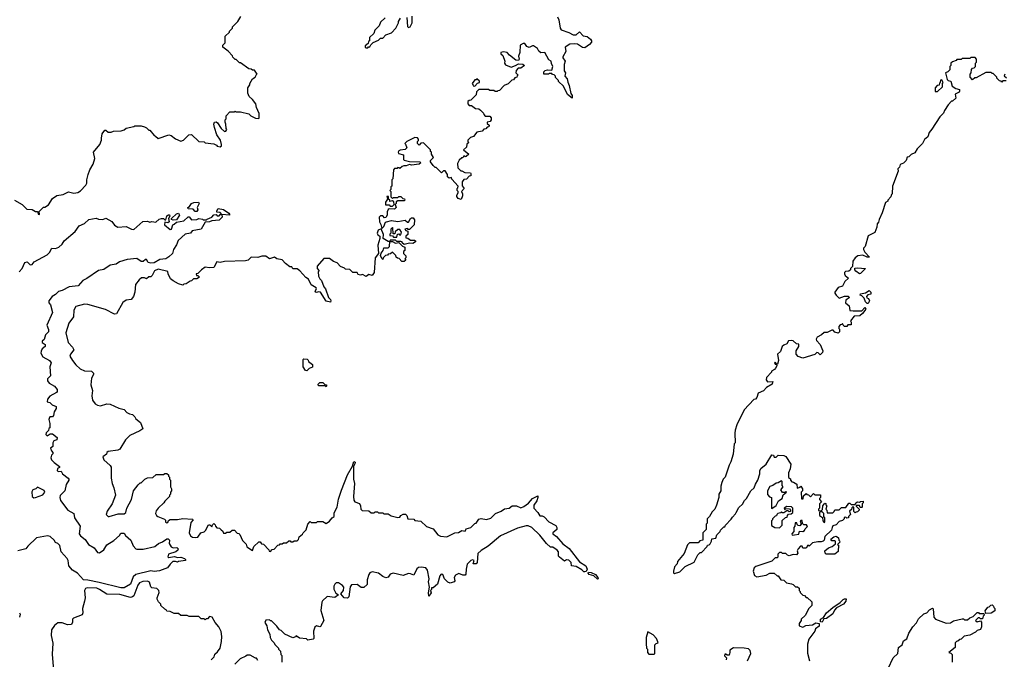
# Model space of a CAD drawing. Extents: x 2673034 to 2765626, y 830478 to 954748.
# Tile 89 of 126: x 2687488 to 2696699, y 900471 to 906453. Entities that reach past the tile are written whole.
import ezdxf

# ---------------------------------------------------------------- set-up
doc = ezdxf.new("R2010")
doc.units = 0

msp = doc.modelspace()

# ---------------------------------------------------------------- linework, layer by layer
at = {"layer": '0CON05XD'}
for points in [[(2687440, 904765), (2687512.5, 904725), (2687555, 904680), (2687605, 904677.5), (2687635, 904660), (2687655, 904660), (2687660, 904635), (2687675, 904630), (2687671.7, 904658.3), (2687711.7, 904698.3), (2687725, 904700), (2687758.3, 904721.7), (2687795, 904780), (2687835, 904810), (2687895, 904817.5), (2687945, 904842.5), (2687995, 904830), (2688033.9, 904836.1), (2688057.7, 904852.3), (2688107.5, 904905), (2688116.1, 904923.9), (2688116.7, 904955), (2688130, 905005), (2688145, 905050), (2688177, 905103), (2688190, 905155), (2688180, 905215), (2688237.5, 905285), (2688253.3, 905325), (2688253.9, 905343.9), (2688261.2, 905385), (2688285, 905420), (2688295, 905420), (2688315, 905400), (2688345, 905400), (2688365, 905410), (2688437, 905413), (2688467, 905423), (2688485, 905437.5), (2688557, 905453), (2688565, 905460), (2688625, 905460), (2688655, 905450), (2688675, 905440), (2688695, 905420), (2688705, 905420), (2688745, 905370), (2688760, 905365), (2688785, 905342.5), (2688885, 905377.5), (2688905, 905370), (2688945, 905340), (2688995, 905317.5), (2689020, 905325), (2689070, 905375), (2689095, 905380), (2689165, 905312.5), (2689215, 905310), (2689225, 905300), (2689305, 905292.5), (2689329.3, 905279.3), (2689335, 905270), (2689365, 905262.5), (2689376.7, 905273.3), (2689376, 905285), (2689365.6, 905325), (2689333.3, 905375), (2689310, 905445), (2689303.3, 905475), (2689310, 905495), (2689326.1, 905496.1), (2689339.3, 905489.3), (2689373.3, 905435), (2689405, 905407.5), (2689418.3, 905411.7), (2689427.5, 905425), (2689420, 905435), (2689417.5, 905475), (2689410, 905495), (2689410, 905515), (2689420, 905525), (2689420, 905555), (2689455, 905590), (2689495, 905590), (2689505, 905597.5), (2689515, 905590), (2689555, 905590), (2689631.7, 905571.7), (2689650, 905555), (2689693, 905533), (2689725, 905530), (2689730, 905535), (2689727.5, 905575), (2689703, 905633), (2689697, 905667), (2689667.5, 905705), (2689633.6, 905733.6), (2689622.5, 905765), (2689622.5, 905815), (2689640, 905845), (2689640, 905855), (2689665, 905900), (2689690, 905915), (2689705, 905940), (2689710, 905945), (2689685, 905980), (2689665, 905980), (2689655, 905990), (2689633, 905993), (2689555, 906050), (2689545, 906050), (2689515, 906080), (2689505, 906080), (2689481.7, 906101.7), (2689480, 906115), (2689438.3, 906158.3), (2689390, 906195), (2689390, 906215), (2689410, 906235), (2689411.7, 906298.3), (2689450, 906335), (2689450, 906345), (2689480, 906375), (2689480, 906385), (2689530, 906435), (2689557, 906483)], [(2690908.3, 906471.7), (2690865, 906430), (2690850, 906395), (2690810, 906355), (2690800, 906325), (2690760, 906285), (2690760, 906255), (2690751.7, 906248.3), (2690748.3, 906231.7), (2690721.7, 906208.3), (2690720, 906195), (2690725, 906190), (2690745, 906190), (2690751.7, 906198.3), (2690765, 906200), (2690771.7, 906218.3), (2690795, 906240), (2690845, 906260), (2690865, 906280), (2690885, 906280), (2690915, 906310), (2690965, 906330), (2691006.1, 906373.9), (2691032.5, 906425), (2691032.5, 906435), (2691051.7, 906468.3)], [(2691111.2, 906475), (2691115, 906390), (2691125, 906380), (2691140, 906385), (2691160, 906425), (2691160, 906485)], [(2692518.3, 906478.3), (2692531.7, 906451.7), (2692543.3, 906375), (2692555, 906357.5), (2692625, 906333.3), (2692665, 906310), (2692695, 906312.5), (2692725, 906340), (2692760.7, 906300.7), (2692796.1, 906296.1), (2692829.3, 906269.3), (2692836.7, 906255), (2692836.1, 906243.9), (2692819.3, 906220.7), (2692775, 906190), (2692752.3, 906192.3), (2692705, 906222.5), (2692675, 906227.5), (2692635, 906222.5), (2692590, 906195), (2692596.7, 906155), (2692570, 906105), (2692570, 906095), (2692592.5, 906065), (2692582.5, 906035), (2692582.5, 905975), (2692593.3, 905955), (2692586.7, 905925), (2692611.2, 905901.2), (2692615, 905870), (2692628.3, 905838.3)], [(2692628.3, 905838.3), (2692643.8, 905763.8), (2692656.7, 905745), (2692655, 905720), (2692612, 905752), (2692575, 905830), (2692530, 905875), (2692530, 905885), (2692501.7, 905911.7), (2692500, 905925), (2692488.3, 905938.3), (2692471.7, 905941.7), (2692465, 905950), (2692445, 905950), (2692435, 905942.5), (2692390, 905945), (2692392.5, 905965), (2692405, 905976.7), (2692425, 905982.5), (2692465, 905980), (2692476.7, 906015), (2692463, 906043), (2692460, 906065), (2692437, 906077), (2692400, 906145), (2692363, 906143), (2692345, 906160), (2692332.5, 906185), (2692295, 906210), (2692285, 906210), (2692255, 906192.5), (2692233.6, 906203.6), (2692215, 906230), (2692198.3, 906231.7), (2692170, 906215), (2692167.5, 906145), (2692153, 906113), (2692160, 906085), (2692155, 906070), (2692130, 906075), (2692070.7, 906120.7), (2692047, 906147), (2692015, 906152.5), (2691990, 906145), (2691990, 906135), (2692007, 906117), (2692026.4, 906066.4), (2692023.3, 906045), (2692031.7, 906031.7), (2692085, 906010), (2692127, 906023), (2692155, 906040), (2692195, 906037.5), (2692210, 906025), (2692175, 906000), (2692151.7, 905998.3), (2692131.7, 905978.3), (2692130, 905955), (2692150, 905935), (2692141.7, 905928.3), (2692140, 905915), (2692121.7, 905908.3), (2692108.3, 905891.7), (2692091.7, 905888.3), (2692058.3, 905851.7), (2692021.7, 905838.3), (2691978.3, 905791.7), (2691961.7, 905788.3), (2691955, 905780), (2691935, 905780), (2691925, 905790), (2691885, 905790), (2691875, 905800), (2691785, 905800), (2691761.7, 905778.3), (2691758.3, 905751.7), (2691708.3, 905701.7), (2691691.7, 905698.3), (2691681.7, 905688.3), (2691680, 905665), (2691691.7, 905651.7), (2691715, 905650), (2691751.7, 905621.7), (2691785, 905620), (2691798.3, 905608.3), (2691828.3, 905578.3), (2691830, 905565), (2691841.7, 905551.7), (2691885, 905550), (2691900, 905535), (2691900, 905515), (2691888.3, 905501.7), (2691860, 905495), (2691861.7, 905481.7), (2691880, 905465), (2691878.3, 905451.7), (2691861.7, 905448.3), (2691848.3, 905431.7), (2691831.7, 905428.3), (2691815, 905410), (2691765, 905400), (2691735, 905360), (2691705, 905350), (2691680, 905325), (2691680, 905315), (2691690, 905305), (2691671.7, 905288.3), (2691668.3, 905261.7), (2691640, 905235), (2691690, 905195), (2691665, 905172.5), (2691655, 905170), (2691641.7, 905178.3), (2691635, 905160), (2691625, 905160), (2691600.7, 905139.3), (2691583.6, 905106.4), (2691588.3, 905068.3), (2691615, 905040), (2691625, 905040), (2691653, 905023), (2691705, 905020), (2691710, 905015), (2691708.3, 904991.7), (2691691.7, 904988.3), (2691668.3, 904961.7), (2691641.7, 904958.3), (2691627.5, 904935), (2691628.3, 904898.3), (2691647.5, 904875), (2691620, 904845), (2691630, 904825), (2691631.2, 904805), (2691618.3, 904771.7), (2691590, 904780), (2691578.3, 904798.3), (2691578.3, 904811.7), (2691590, 904835), (2691590, 904845), (2691580, 904855), (2691580, 904875), (2691588.3, 904881.7), (2691590, 904895), (2691531.7, 904961.7), (2691528.3, 904978.3), (2691505, 904970), (2691491.7, 904981.7), (2691490, 905005), (2691468.3, 905038.3), (2691451.7, 905038.3), (2691435, 905020), (2691385, 905070), (2691375, 905070), (2691355, 905090), (2691330, 905125), (2691330, 905135), (2691360, 905165), (2691340, 905195), (2691340, 905215), (2691331.7, 905221.7), (2691330, 905235), (2691265, 905300), (2691241.7, 905298.3), (2691225, 905280), (2691210, 905295), (2691210, 905315), (2691218.3, 905321.7), (2691220, 905335), (2691208.3, 905348.3), (2691185, 905350), (2691110, 905315), (2691090, 905295), (2691098.3, 905288.3), (2691110, 905255), (2691095, 905240), (2691046.7, 905233.3), (2691033.6, 905226.4), (2691030, 905215), (2691031.7, 905201.7), (2691078.3, 905188.3), (2691080, 905145), (2691085, 905140), (2691135, 905127.5), (2691230, 905125), (2691240, 905115), (2691225, 905102.5), (2691155, 905093.3), (2691135, 905100), (2691105, 905087.5), (2691083, 905087), (2691065, 905080), (2691045, 905060), (2691038.3, 905068.3), (2691025, 905070), (2691018.3, 905061.7), (2690995, 905060), (2690985, 905050), (2690980, 904965), (2690970, 904955), (2690970, 904895), (2690961.7, 904888.3), (2690960, 904865), (2690950, 904855), (2690960, 904845), (2690960, 904795), (2690975, 904780), (2690985, 904790), (2691025, 904790), (2691035, 904800), (2691055, 904800), (2691071.7, 904781.7), (2691088.3, 904778.3), (2691090, 904765), (2691085, 904760), (2691025, 904760), (2691011.7, 904748.3), (2691010, 904735), (2691000, 904725), (2691010, 904695), (2690995, 904680), (2690945, 904682.5), (2690935, 904677.5), (2690926.2, 904655), (2690926.7, 904625), (2690915, 904602.5), (2690901.2, 904601.2), (2690885, 904620), (2690865, 904620), (2690850, 904605), (2690853.6, 904563.6), (2690867, 904537), (2690875, 904500), (2690895, 904520), (2690911.7, 904558.3), (2690918.3, 904561.7), (2690965, 904573.3), (2691025, 904566.7), (2691095, 904577.5), (2691115, 904560), (2691125, 904560), (2691145, 904592.5), (2691155, 904600), (2691168.3, 904598.3), (2691181.7, 904581.7), (2691180, 904535), (2691135, 904490), (2691121.7, 904491.7), (2691115, 904500), (2691090, 904495), (2691101.7, 904481.7), (2691120, 904475), (2691120, 904445), (2691101.7, 904428.3), (2691101.7, 904411.7), (2691118.3, 904408.3), (2691145, 904390), (2691181.7, 904391.7), (2691190, 904385), (2691190, 904375), (2691165, 904360), (2691135, 904362.5), (2691085, 904350), (2691067.5, 904367.5), (2691066.2, 904376.2), (2691055, 904380), (2691015, 904380), (2691005, 904390), (2690955, 904390), (2690950, 904380), (2690935, 904380), (2690890, 904405), (2690892.5, 904445), (2690868.3, 904498.3), (2690842.5, 904485), (2690832.5, 904455), (2690840, 904440), (2690857, 904427), (2690857.5, 904405), (2690838.8, 904345), (2690844, 904266), (2690813.9, 904226.1), (2690805, 904090), (2690785, 904060), (2690755, 904070), (2690728.3, 904051.7), (2690695, 904070), (2690675, 904062.5), (2690655, 904070), (2690645, 904090), (2690605, 904090), (2690577, 904117), (2690535, 904120), (2690528.3, 904128.3), (2690490, 904145), (2690458.3, 904178.3), (2690425, 904190), (2690385, 904220), (2690335, 904220), (2690271.7, 904148.3), (2690270, 904125), (2690290, 904105), (2690280, 904095), (2690282.5, 904055), (2690295, 904030), (2690312.5, 904012.5), (2690332.5, 903955), (2690350, 903935), (2690376.2, 903856.2), (2690396.7, 903835), (2690400, 903825), (2690395, 903812.5), (2690355, 903820), (2690302.5, 903905), (2690285, 903908), (2690265, 903900), (2690254.1, 903904.1), (2690253.3, 903915), (2690266.2, 903935), (2690262.5, 903945), (2690214.1, 903974.1), (2690190, 904025), (2690165, 904042.5), (2690107.5, 904105), (2690085, 904122.5), (2690045, 904122.5), (2690035, 904140), (2690015, 904140), (2689975, 904172.5), (2689945, 904207.5), (2689895, 904217.5), (2689871.7, 904231.7), (2689825, 904217.5), (2689791.7, 904241.7), (2689755, 904242.5), (2689715, 904227.5), (2689655, 904231.2), (2689625, 904202.5), (2689601.7, 904198.3), (2689405, 904192.5), (2689365, 904182.5), (2689333, 904187), (2689303.6, 904136.4), (2689265, 904132.5), (2689225, 904137.5), (2689190, 904115), (2689155, 904080), (2689140, 904075), (2689141.7, 904061.7), (2689155, 904060), (2689170, 904045), (2689145, 904030), (2689115, 904030), (2689095, 904010), (2689083, 904007), (2689045, 903982.5), (2689025, 903980), (2689015, 903970), (2688975, 903982.5), (2688925, 904010), (2688900.7, 904030.7), (2688877.5, 904075), (2688875, 904097.5), (2688785, 904121.1), (2688750, 904105), (2688728.3, 904061.7), (2688715, 904047.5), (2688695, 904047.5), (2688675, 904030), (2688655, 904038.8), (2688628.3, 904038.3), (2688605, 904020), (2688573.3, 903975), (2688566.4, 903903.6), (2688552.5, 903865), (2688530, 903835), (2688485, 903828.8), (2688453, 903807), (2688395, 903702.5), (2688375, 903700), (2688292.3, 903742.3), (2688125, 903789.2), (2688095, 903790.8), (2688015, 903771.2), (2687994.3, 903735), (2687990.8, 903675), (2687946.9, 903615), (2687919.4, 903525), (2687940.8, 903435), (2687981.7, 903391.7), (2687993.8, 903365), (2687962.5, 903325), (2687957.1, 903305), (2687982.5, 903265), (2688014.2, 903225), (2688055, 903187.1), (2688095, 903169.2), (2688160, 903165), (2688178, 903148), (2688178, 903135), (2688159.7, 903100.3), (2688152.7, 903037.3), (2688168.1, 902985), (2688164.3, 902935.7), (2688170.6, 902895), (2688195, 902860.8), (2688215, 902847.5), (2688245, 902840), (2688305, 902860), (2688335, 902856), (2688415, 902820), (2688465, 902806), (2688489.5, 902779.5), (2688515, 902766), (2688545, 902760), (2688565, 902740), (2688575, 902720), (2688617.5, 902685), (2688640, 902625), (2688613.3, 902606.7), (2688520, 902565), (2688477.5, 902525), (2688424.1, 902435.9), (2688405, 902428), (2688315, 902415.8), (2688303.8, 902405), (2688301.2, 902388.8), (2688267.5, 902365), (2688274.2, 902335), (2688334.4, 902284.4), (2688345, 902267.5), (2688344.6, 902164.6), (2688354.6, 902114.6), (2688370, 902075)], [(2696715, 905880), (2696685, 905880), (2696675, 905870), (2696668.3, 905878.3), (2696655, 905880), (2696630, 905905), (2696630, 905915), (2696595, 905950), (2696585, 905950), (2696575, 905960), (2696525, 905960), (2696435, 905910), (2696421.7, 905908.3), (2696401.7, 905891.7), (2696380, 905915), (2696380, 905945), (2696390, 905955), (2696391.7, 905988.3), (2696401.7, 905998.3), (2696418.3, 906001.7), (2696430, 906015), (2696430, 906045), (2696440, 906055), (2696440, 906085), (2696425, 906100), (2696385, 906100), (2696375, 906090), (2696305, 906090), (2696295, 906080), (2696255, 906080), (2696248.3, 906071.7), (2696215, 906060), (2696200, 906045), (2696200, 906025), (2696190, 906015), (2696190, 905985), (2696170, 905965), (2696147.5, 905955), (2696165.7, 905895), (2696174.6, 905884.6), (2696197.3, 905877.3), (2696211.4, 905831.4), (2696245, 905808), (2696278.8, 905798.8), (2696281.2, 905785), (2696276, 905774), (2696240, 905755), (2696245, 905720), (2696215, 905690), (2696205, 905690), (2696175, 905656.7), (2696140, 905605), (2696130.7, 905579.3), (2696095, 905543.3), (2696021.7, 905428.3), (2695995, 905396.7), (2695982.5, 905357.5), (2695953, 905333), (2695934.3, 905295.7), (2695883.8, 905245), (2695861.4, 905208.6), (2695827, 905193), (2695805, 905170), (2695791.7, 905168.3), (2695780, 905135), (2695755, 905110), (2695725, 905100), (2695720, 905075), (2695703, 905057), (2695707.5, 905035), (2695653, 904897), (2695650, 904825), (2695642.5, 904817.5), (2695637.5, 904795), (2695610, 904765), (2695610, 904755), (2695588.3, 904741.7), (2695557.5, 904645), (2695527.5, 904585), (2695521.7, 904558.3), (2695510, 904545), (2695507, 904513), (2695487, 904463), (2695425, 904430), (2695397, 904333), (2695383, 904317), (2695383, 904303), (2695395, 904280), (2695438.3, 904231.7), (2695415, 904232.5), (2695375, 904250), (2695330, 904245), (2695302.5, 904225), (2695282.5, 904195), (2695280, 904145), (2695260, 904125), (2695260, 904115), (2695245, 904100), (2695213.6, 904096.4), (2695203, 904087), (2695202.5, 904075), (2695211.7, 904061.7), (2695240, 904035), (2695207.5, 904005), (2695185, 903960), (2695145, 903947.5), (2695113.3, 903905), (2695112.5, 903895), (2695126.7, 903875), (2695155, 903850), (2695205, 903866.7), (2695237, 903867), (2695250, 903855), (2695215, 903830), (2695212.5, 903805), (2695247, 903777), (2695253.6, 903733.6), (2695285, 903730), (2695365, 903730), (2695395, 903760), (2695402.5, 903745), (2695372.5, 903705), (2695346.1, 903683.9), (2695295, 903680), (2695260, 903635), (2695267.5, 903625), (2695265, 903600), (2695235, 903600), (2695227, 903583), (2695205, 903582.5), (2695190, 903595), (2695185, 903610), (2695178.3, 903601.7), (2695165, 903600), (2695152.5, 903585), (2695150, 903565), (2695157, 903557), (2695157.5, 903535), (2695145, 903520), (2695115, 903530), (2695098.3, 903548.3), (2695085, 903550), (2695041.7, 903528.3), (2695013, 903527), (2694990, 903505), (2694947.5, 903485), (2694940, 903465), (2694943, 903453), (2694976.1, 903416.1), (2695000, 903355), (2694998.3, 903341.7), (2694975, 903320), (2694958.3, 903338.3), (2694945, 903340), (2694925, 903322.5), (2694815, 903286.7), (2694771.7, 903301.7), (2694753.3, 903325), (2694753, 903357), (2694777.5, 903395), (2694778.3, 903418.3), (2694755, 903420), (2694725, 903450), (2694705, 903452.5), (2694681.7, 903448.3), (2694665, 903420), (2694635, 903410), (2694620, 903395), (2694605, 903350), (2694577.5, 903325), (2694587.5, 903265), (2694578.3, 903231.7), (2694570, 903230), (2694555, 903250), (2694550, 903245), (2694555, 903230), (2694570, 903230), (2694570, 903215), (2694560, 903195), (2694550, 903180), (2694520, 903165), (2694520, 903155), (2694473.8, 903105), (2694470, 903085), (2694485, 903067.5), (2694535, 903070), (2694527.5, 903045), (2694475, 903012.5), (2694445, 902982.5), (2694395, 902960), (2694385, 902920), (2694370, 902905), (2694355, 902900), (2694267, 902803), (2694197.5, 902665), (2694182.5, 902615), (2694177.5, 902585), (2694180, 902495), (2694172.5, 902485), (2694161.7, 902388.3), (2694141.7, 902318.3), (2694123.6, 902286.4), (2694087.5, 902175), (2694070, 902155), (2694057.5, 902125), (2694048.3, 902091.7), (2694047.5, 902045), (2694030, 902015), (2694030, 901985), (2694007, 901913), (2693990, 901875), (2693965, 901850), (2693940, 901805), (2693920, 901785), (2693920, 901745), (2693910, 901735), (2693910, 901685), (2693880, 901655), (2693880, 901585), (2693851.7, 901578.3), (2693835, 901560), (2693755, 901560), (2693735, 901540), (2693705, 901460), (2693643.3, 901385), (2693640, 901365), (2693613.3, 901335), (2693603.3, 901295), (2693605, 901280), (2693615, 901273.3), (2693665, 901290), (2693715, 901340), (2693799.3, 901380.7), (2693831.7, 901448.3), (2693855, 901470), (2693865, 901470), (2693920, 901525), (2693921.7, 901538.3), (2693938.3, 901541.7), (2693948.3, 901551.7), (2693960, 901575), (2693961.7, 901598.3), (2694000, 901605), (2694010, 901635), (2694040, 901665), (2694045, 901680), (2694075, 901710), (2694085, 901710), (2694090, 901725), (2694145, 901780), (2694155, 901800), (2694185, 901830), (2694190, 901845)], [(2696705, 905942.5), (2696698.3, 905928.3), (2696720, 905910)], [(2691745, 905830), (2691771.7, 905858.3), (2691790, 905865), (2691788.3, 905878.3), (2691765, 905900), (2691758.3, 905891.7), (2691745, 905890), (2691720, 905855), (2691728.3, 905848.3), (2691730, 905835), (2691745, 905830)], [(2696075, 905780), (2696120, 905825), (2696120, 905855), (2696127.5, 905865), (2696115, 905890), (2696101.7, 905888.3), (2696100, 905865), (2696091.7, 905858.3), (2696088.3, 905841.7), (2696071.7, 905838.3), (2696053, 905817), (2696051.7, 905781.7), (2696075, 905780)], [(2689145, 904657.5), (2689129.3, 904659.3), (2689111.7, 904681.7), (2689065, 904683.3), (2689062.5, 904695), (2689077.5, 904705), (2689095, 904732.5), (2689117, 904743), (2689160, 904745), (2689167.5, 904735), (2689147.5, 904695), (2689156.2, 904673.8), (2689145, 904657.5)], [(2690975, 904710), (2690990, 904725), (2690988.3, 904748.3), (2690975, 904760), (2690951.7, 904751.7), (2690950, 904765), (2690940, 904775), (2690938.3, 904798.3), (2690921.7, 904798.3), (2690930, 904775), (2690910, 904745), (2690911.7, 904721.7), (2690945, 904720), (2690955, 904710), (2690975, 904710)], [(2687484.6, 904095), (2687512.5, 904125), (2687537, 904183), (2687557, 904187), (2687585, 904160), (2687605, 904162.5), (2687623, 904187), (2687745, 904252.5), (2687767.5, 904275), (2687790, 904315), (2687825, 904313.8), (2687854.1, 904325.9), (2687885.6, 904354.4), (2687905, 904386), (2688007, 904473), (2688045, 904523.8), (2688093.8, 904546.2), (2688136, 904584), (2688205, 904596.7), (2688225, 904586.7), (2688265, 904584), (2688295, 904595.8), (2688350, 904565), (2688375, 904530), (2688405, 904512.5), (2688485, 904520), (2688535, 904493.8), (2688555, 904491.2), (2688640, 904565), (2688685, 904567.5), (2688705, 904560), (2688725, 904566.2), (2688761.7, 904558.3), (2688791.7, 904588.3), (2688815, 904593.3), (2688832.5, 904592.5), (2688845, 904580), (2688855, 904580), (2688865, 904620), (2688881.7, 904628.3), (2688888.3, 904628.3), (2688892.5, 904615), (2688880, 904595), (2688886.2, 904563.8), (2688875, 904552.5), (2688845, 904560), (2688843.3, 904535), (2688895, 904490), (2688910, 904495), (2688920, 904535), (2688935, 904540), (2688955, 904560), (2689025, 904572.5), (2689065, 904610), (2689075, 904610), (2689095, 904580), (2689145, 904583.3), (2689165, 904592.5), (2689197, 904587), (2689205, 904580), (2689235, 904580), (2689241.7, 904588.3), (2689285, 904607.5), (2689305, 904627.5), (2689325, 904630), (2689335, 904620), (2689355, 904620), (2689365, 904630), (2689380, 904630), (2689365, 904650), (2689332.5, 904652.5), (2689332.5, 904665), (2689345, 904687.5), (2689395, 904677.5), (2689445, 904642.5), (2689452.5, 904635), (2689450, 904625), (2689380, 904630), (2689382.5, 904605), (2689355, 904577.5), (2689287, 904573), (2689265, 904563.3), (2689225, 904560), (2689185, 904493.3), (2689103, 904477), (2689085, 904457.5), (2689035, 904446.7), (2688971.2, 904388.8), (2688955, 904347.5), (2688927.5, 904305), (2688918, 904265), (2688885, 904234), (2688855, 904217.5), (2688800.7, 904209.3), (2688745, 904180), (2688715, 904176.7), (2688690.7, 904180.7), (2688675, 904210), (2688665, 904210), (2688645, 904190), (2688625, 904192.5), (2688585, 904220), (2688495, 904210), (2688422.1, 904187.9), (2688392.5, 904165), (2688335, 904156.7), (2688275, 904116.7), (2688225, 904106.7), (2688115, 904031.4), (2688080, 904015), (2688035, 903963.8), (2687950, 903955), (2687885, 903918.8), (2687850.3, 903909.7), (2687825, 903883.3), (2687793.3, 903865), (2687762.5, 903825), (2687762.5, 903805), (2687776.7, 903785), (2687796.7, 903715), (2687743.8, 903595), (2687756.7, 903555), (2687756.7, 903535), (2687730, 903505), (2687717, 903463), (2687700, 903445), (2687700, 903435), (2687727.5, 903415), (2687727.5, 903395), (2687700, 903375), (2687688.3, 903351.7), (2687687.5, 903335), (2687705, 903300), (2687765.8, 903265.8), (2687783.3, 903245), (2687770, 903205), (2687776.4, 903123.6), (2687750, 903095), (2687750, 903075), (2687765, 903052.5), (2687815, 903026.7), (2687837.5, 902995), (2687840, 902975), (2687833, 902967), (2687769.3, 902930.7), (2687747.5, 902905), (2687745, 902880), (2687771.7, 902871.7), (2687791.7, 902851.7), (2687830, 902835), (2687830, 902815), (2687812.5, 902785), (2687805, 902750), (2687795, 902740), (2687771.7, 902738.3), (2687768.3, 902731.7), (2687762.5, 902715), (2687771.2, 902675), (2687770, 902635), (2687761.7, 902628.3), (2687758.3, 902611.7), (2687735, 902590), (2687733.9, 902573.9), (2687745, 902560), (2687775, 902580), (2687795, 902580), (2687837.5, 902545), (2687836.7, 902523.3), (2687807, 902513), (2687800, 902495), (2687798.8, 902461.2), (2687777.5, 902445), (2687785, 902420), (2687800, 902405), (2687798.3, 902391.7), (2687785, 902380), (2687780, 902355), (2687786.4, 902336.4), (2687810.7, 902310.7), (2687860, 902275), (2687860, 902265), (2687842.5, 902255), (2687840, 902235), (2687855, 902227.5), (2687875, 902230), (2687887.5, 902205), (2687942.5, 902165), (2687947.5, 902155), (2687947.5, 902145), (2687922.5, 902105), (2687910, 902045), (2687868.3, 902001.7), (2687862.5, 901985), (2687871.2, 901955), (2687937.5, 901865), (2687995.8, 901835.8), (2688002.5, 901795), (2688052.7, 901715), (2688045.8, 901645), (2688055.8, 901625), (2688099.8, 901589.8), (2688133.6, 901543.6), (2688184.2, 901514.2), (2688215, 901471.2), (2688235, 901466.2), (2688276.1, 901493.9), (2688305, 901540), (2688368.8, 901581.2), (2688420.7, 901629.3), (2688435, 901650), (2688465, 901650), (2688477.5, 901627.5), (2688528, 901585), (2688550.8, 901530.8), (2688573.6, 901503.6), (2688585, 901500), (2688645, 901502), (2688753.9, 901526.1), (2688786.7, 901555), (2688825, 901568), (2688865, 901598.8), (2688877, 901597), (2688890, 901585), (2688887.5, 901555), (2688905, 901522.5), (2688925, 901512.5), (2688957, 901517), (2688970, 901505), (2688967, 901493), (2688950, 901475), (2688880, 901455), (2688875, 901430), (2688885, 901422.5), (2688935, 901431.2), (2688966.4, 901423.6), (2688996.4, 901426.4), (2689030, 901415), (2689040, 901405), (2689040, 901395), (2688973.6, 901386.4), (2688965, 901380), (2688945, 901386.7), (2688920, 901385), (2688895, 901360), (2688872.5, 901325), (2688795, 901298.8), (2688745, 901292.5), (2688715, 901297.5), (2688575.5, 901264.5), (2688548.7, 901241.3), (2688525, 901174), (2688465, 901138.8), (2688435, 901138), (2688231.4, 901188.6), (2688125, 901210.9), (2688085, 901213.5), (2688027.8, 901277.8), (2687981.2, 901305), (2687946.7, 901345), (2687942, 901395), (2687933.8, 901415), (2687878, 901475), (2687865, 901536.2), (2687846.7, 901555), (2687825, 901563.3), (2687812, 901585), (2687775, 901619.2), (2687750, 901625), (2687645, 901605.5), (2687565, 901530), (2687547.3, 901502.7), (2687472.5, 901485)], [(2688925, 904577.5), (2688910, 904585), (2688907.5, 904595), (2688955, 904637.5), (2688975, 904642.5), (2688983.3, 904625), (2688955, 904580), (2688925, 904577.5)], [(2691015, 904420), (2691021.7, 904448.3), (2691035, 904450), (2691041.7, 904441.7), (2691055, 904440), (2691060, 904465), (2691045, 904490), (2691025, 904490), (2691001.7, 904468.3), (2690998.3, 904451.7), (2690981.7, 904451.7), (2690980, 904505), (2690975, 904510), (2690960, 904495), (2690960, 904455), (2690951.7, 904448.3), (2690950, 904435), (2690975, 904430), (2690985, 904420), (2691015, 904420)], [(2691085, 904190), (2691061.7, 904191.7), (2691038.3, 904218.3), (2691021.7, 904221.7), (2691011.7, 904231.7), (2691008.3, 904248.3), (2690975, 904280), (2690958.3, 904261.7), (2690935, 904260), (2690928.3, 904251.7), (2690911.7, 904248.3), (2690890, 904225), (2690885, 904210), (2690875, 904220), (2690863.6, 904246.4), (2690869.3, 904270.7), (2690890, 904295), (2690895, 904320), (2690935, 904320), (2690947.5, 904332.5), (2690950, 904380), (2690975, 904380), (2691005, 904362.5), (2691035, 904370), (2691070, 904335), (2691090, 904325), (2691090, 904295), (2691080, 904285), (2691080, 904265), (2691100, 904245), (2691100, 904225), (2691090, 904215), (2691100, 904205), (2691085, 904190)], [(2695345, 904077.5), (2695310.7, 904100.7), (2695300, 904115), (2695301.7, 904128.3), (2695325, 904132.5), (2695400, 904125), (2695355, 904080), (2695345, 904077.5)], [(2695425, 903800), (2695415, 903800), (2695400, 903815), (2695388.3, 903848.3), (2695365, 903870), (2695350, 903875), (2695355, 903890), (2695401.7, 903898.3), (2695435, 903920), (2695450, 903905), (2695450, 903885), (2695421.7, 903878.3), (2695410, 903865), (2695411.7, 903851.7), (2695430, 903845), (2695437.5, 903825), (2695425, 903800)], [(2690175, 903170), (2690161.7, 903171.7), (2690140, 903205), (2690140, 903275), (2690145, 903280), (2690178.3, 903278.3), (2690188.3, 903268.3), (2690190, 903255), (2690227.5, 903227.5), (2690228.3, 903201.7), (2690195, 903190), (2690175, 903170)], [(2690355, 903020), (2690345, 903030), (2690285, 903030), (2690280, 903045), (2690295, 903060), (2690325, 903060), (2690341.7, 903041.7), (2690358.3, 903038.3), (2690360, 903025), (2690355, 903020)], [(2694190, 901845), (2694215, 901890), (2694249.3, 901920.7), (2694267.5, 901955), (2694287.5, 901975), (2694327.5, 902045), (2694357.5, 902075), (2694370.5, 902109.5), (2694393.3, 902145), (2694412.5, 902205), (2694412.5, 902235), (2694422.5, 902255), (2694472.5, 902295), (2694525, 902382.5), (2694539.3, 902379.3), (2694545, 902360), (2694565, 902360), (2694585, 902380), (2694635, 902377.5), (2694656.4, 902366.4), (2694702.5, 902295), (2694697, 902253), (2694680, 902215), (2694681.7, 902171.7), (2694698.3, 902158.3), (2694700, 902145), (2694711.7, 902131.7), (2694728.3, 902128.3), (2694758.3, 902108.3), (2694761.7, 902071.7), (2694788.3, 902081.7), (2694795, 902090), (2694810, 902065), (2694810, 902045), (2694800, 902035), (2694801.7, 901971.7), (2694818.3, 901971.7), (2694821.7, 901998.3), (2694845, 902020), (2694851.7, 902011.7), (2694868.3, 902008.3), (2694885, 901990), (2694915, 902020), (2694925, 902010), (2694978.3, 902008.3), (2694980, 901985), (2694970, 901975), (2694970, 901965), (2694990, 901945), (2694970, 901925), (2694970, 901885), (2694960, 901875), (2694961.7, 901861.7), (2694985, 901860), (2694998.3, 901871.7), (2695000, 901905), (2695020, 901930), (2695028.3, 901928.3), (2695030, 901915), (2695040, 901905), (2695030, 901875), (2695040, 901865), (2695041.7, 901841.7), (2695095, 901840), (2695108.3, 901851.7), (2695115, 901870), (2695155, 901870), (2695175, 901890), (2695215, 901890), (2695245, 901930), (2695255, 901930), (2695265, 901920), (2695305, 901920), (2695310, 901935), (2695325, 901942.5), (2695345, 901940), (2695353, 901947), (2695378.3, 901948.3), (2695380, 901935), (2695370, 901925), (2695370, 901895), (2695365, 901890), (2695351.7, 901891.7), (2695345, 901910), (2695311.7, 901908.3), (2695311.7, 901901.7), (2695340, 901875), (2695340, 901865), (2695325, 901850), (2695311.7, 901848.3), (2695305, 901840), (2695291.7, 901851.7), (2695290, 901895), (2695281.7, 901898.3), (2695271.7, 901888.3), (2695268.3, 901871.7), (2695250, 901855), (2695260, 901825), (2695240, 901805), (2695240, 901795), (2695225, 901790), (2695215, 901800), (2695201.7, 901798.3), (2695200, 901785), (2695185, 901770), (2695155, 901760), (2695125, 901730), (2695095, 901720), (2695087.5, 901705), (2695082.5, 901677.5), (2695020.7, 901619.3), (2695012.5, 901585), (2695003.6, 901576.4), (2694985, 901568.8), (2694955, 901570), (2694905, 901560), (2694875, 901530), (2694861.7, 901538.3), (2694845, 901510), (2694815, 901510), (2694808.3, 901528.3), (2694791.7, 901528.3), (2694770, 901505), (2694762.5, 901485), (2694767.5, 901465), (2694755, 901447.5), (2694725, 901450), (2694685, 901440), (2694670, 901445), (2694655, 901460), (2694625, 901460), (2694615, 901470), (2694595, 901470), (2694580, 901455), (2694580, 901425), (2694575, 901420), (2694555, 901420), (2694525, 901390), (2694375, 901340), (2694360, 901325), (2694350, 901295), (2694362.5, 901255), (2694385, 901242.5), (2694471.7, 901258.3), (2694505, 901277.5), (2694547, 901277), (2694575, 901250), (2694585, 901250), (2694610, 901215), (2694635, 901210), (2694660, 901185), (2694707, 901177), (2694725, 901170), (2694745, 901150), (2694765, 901150), (2694780, 901135), (2694780, 901115), (2694790, 901105), (2694790, 901095), (2694815, 901070), (2694828.3, 901068.3), (2694845, 901050), (2694855, 901050), (2694898.3, 901008.3), (2694897, 900973), (2694870, 900945), (2694835, 900880), (2694800, 900845), (2694800, 900835), (2694780, 900805), (2694780, 900785), (2694815, 900772.5), (2694843.6, 900786.4), (2694905, 900792.5), (2694935, 900812), (2694967, 900807), (2694967.7, 900782.3), (2694932.5, 900755), (2694927.5, 900735), (2694871.7, 900658.3), (2694857, 900613), (2694857, 900527), (2694877.5, 900455)], [(2688370, 902075), (2688383.8, 902005), (2688353.8, 901925), (2688306, 901855), (2688298.8, 901825), (2688315, 901806.2), (2688325, 901805.8), (2688408.3, 901831.7), (2688465, 901831.4), (2688482, 901845), (2688491.2, 901885), (2688535.9, 901964.1), (2688553.3, 902045), (2688597, 902103), (2688615, 902120), (2688625, 902120), (2688660, 902155), (2688685, 902167.5), (2688735, 902170), (2688765, 902200), (2688835, 902200), (2688845, 902210), (2688865, 902210), (2688880, 902195), (2688880, 902185), (2688890, 902175), (2688890, 902155), (2688900, 902145), (2688900, 902085), (2688910, 902065), (2688910, 902045), (2688900, 902035), (2688900, 902015), (2688890, 902005), (2688890, 901995), (2688845, 901950), (2688836.4, 901933.6), (2688782.5, 901885), (2688765, 901860), (2688760, 901835), (2688767.5, 901815), (2688780, 901805), (2688843, 901783), (2688851.7, 901771.7), (2688853.3, 901755), (2688865, 901747.5), (2688875, 901750), (2688881.7, 901768.3), (2688895, 901777.5), (2688965, 901777.5), (2689015, 901787.5), (2689105, 901780), (2689110, 901775), (2689088.3, 901751.7), (2689073.3, 901655), (2689086.7, 901625), (2689105, 901612), (2689135, 901608.8), (2689155, 901613.3), (2689182.5, 901655), (2689215, 901663.3), (2689227.5, 901675), (2689255, 901730), (2689268.3, 901728.3), (2689285, 901710), (2689291.7, 901728.3), (2689305, 901740), (2689318.3, 901728.3), (2689320, 901715), (2689331.7, 901701.7), (2689358.3, 901698.3), (2689371.7, 901681.7), (2689388.3, 901668.3), (2689395, 901650), (2689415, 901650), (2689425, 901660), (2689455, 901660), (2689475, 901680), (2689498.3, 901678.3), (2689521.7, 901651.7), (2689538.3, 901648.3), (2689548.3, 901638.3), (2689571.7, 901581.7), (2689608.3, 901548.3), (2689611.7, 901521.7), (2689665, 901490), (2689680, 901525), (2689725, 901570), (2689738.3, 901568.3), (2689751.7, 901551.7), (2689768.3, 901548.3), (2689820, 901495), (2689821.7, 901481.7), (2689835, 901480), (2689851.7, 901498.3), (2689868.3, 901501.7), (2689901.7, 901538.3), (2689918.3, 901541.7), (2689925, 901550), (2689945, 901550), (2689955, 901560), (2689985, 901560), (2690005, 901580), (2690018.3, 901578.3), (2690025, 901570), (2690045, 901570), (2690055, 901580), (2690085, 901580), (2690095, 901590), (2690103.6, 901616.4), (2690135, 901640), (2690140, 901655), (2690167, 901683), (2690182.5, 901735), (2690205, 901760), (2690215, 901750), (2690265, 901750), (2690275, 901760), (2690325, 901760), (2690355, 901740), (2690386.4, 901763.6), (2690410, 901795), (2690430, 901805), (2690430.7, 901839.3), (2690457.5, 901895), (2690470.7, 901969.3), (2690498.3, 902051.7), (2690553.8, 902195), (2690601.7, 902278.3), (2690615, 902320), (2690626, 902315), (2690625, 902300), (2690610, 902275), (2690610.8, 902155), (2690620.8, 902115), (2690610, 901995), (2690615, 901960), (2690625, 901942.5), (2690666.7, 901926.7), (2690677, 901907), (2690680, 901875), (2690691.7, 901861.7), (2690755, 901860), (2690775, 901840), (2690805, 901840), (2690815, 901850), (2690835, 901850), (2690845, 901840), (2690885, 901840), (2690895, 901830), (2690935, 901830), (2690963, 901813), (2691025, 901797.5), (2691045, 901800), (2691053.6, 901816.4), (2691075, 901827.5), (2691097, 901827), (2691110, 901815), (2691120, 901785), (2691175, 901780), (2691185, 901770), (2691241.7, 901761.7), (2691295, 901712.5), (2691355, 901692.5), (2691400, 901635), (2691425, 901622.5), (2691485, 901617.5), (2691560, 901655), (2691591.7, 901658.3), (2691623, 901677), (2691655, 901670), (2691665, 901690), (2691710, 901705), (2691745, 901740), (2691760, 901745), (2691785, 901780), (2691805, 901787.5), (2691855, 901777.5), (2691895, 901790), (2691940, 901835), (2691993.3, 901856.7), (2692025, 901877.5), (2692067, 901883), (2692095, 901907.5), (2692136.4, 901906.4), (2692175, 901887.5), (2692205, 901900), (2692248.3, 901931.7), (2692284.4, 901975.6), (2692335, 902000), (2692336.7, 901985), (2692325.9, 901954.1), (2692298.3, 901911.7), (2692296.7, 901885), (2692336.7, 901845), (2692353.6, 901813.6), (2692375, 901812.5), (2692395, 901802.5), (2692437, 901757), (2692505, 901722.5), (2692514, 901705), (2692513.8, 901685), (2692476.7, 901655), (2692476.7, 901645), (2692509.1, 901619.1), (2692570.5, 901550.5), (2692627.7, 901507.7), (2692723.8, 901383.8), (2692785.7, 901345), (2692796.2, 901313.8), (2692786.7, 901293.3), (2692775, 901287.5), (2692765, 901287.5), (2692747.3, 901307.3), (2692695, 901340), (2692650, 901345), (2692646.2, 901375), (2692625, 901397.5), (2692605, 901400), (2692585, 901390), (2692537.5, 901425), (2692530, 901435), (2692527.5, 901475), (2692515, 901492.5), (2692475, 901520), (2692455, 901520), (2692415, 901552.5), (2692353, 901633), (2692280, 901705), (2692245, 901720), (2692225, 901720), (2692144.2, 901695.8), (2691987.5, 901625), (2691872.3, 901527.7), (2691805, 901487.5), (2691775, 901460), (2691767.5, 901375), (2691760, 901365), (2691730, 901365), (2691740, 901395), (2691725, 901402.5), (2691710, 901395), (2691675, 901360), (2691663.8, 901315), (2691663, 901267), (2691655, 901257.5), (2691635, 901256.7), (2691595, 901273.3), (2691565, 901257.5), (2691553.9, 901236.1), (2691557.5, 901205), (2691552.5, 901195), (2691513.8, 901183.8), (2691492.3, 901192.3), (2691463.8, 901225), (2691447.5, 901265), (2691431.7, 901268.3), (2691419.5, 901250.5), (2691397, 901173), (2691355, 901140), (2691341.7, 901138.3), (2691340, 901125), (2691330, 901115), (2691336.4, 901093.6), (2691315, 901060), (2691313, 901093), (2691322.5, 901145), (2691313.3, 901195), (2691320, 901225), (2691304.1, 901304.1), (2691286.9, 901326.9), (2691245, 901332.2), (2691220.3, 901329.7), (2691203, 901317), (2691175, 901257.5), (2691145, 901271.2), (2691125, 901272), (2691075, 901254.3), (2690983.1, 901276.9), (2690952.5, 901267.5), (2690935, 901240), (2690915, 901234), (2690885, 901244), (2690845, 901277.8), (2690785, 901288.9), (2690765, 901278.6), (2690754.3, 901265), (2690738, 901215), (2690738, 901172), (2690708.3, 901141.7), (2690682.3, 901142.3), (2690645, 901169.2), (2690591.7, 901168.3), (2690580.7, 901149.3), (2690566.7, 901055), (2690555, 901042.5), (2690525, 901046.2), (2690491.7, 901081.7), (2690516.6, 901113.4), (2690520, 901145), (2690509.7, 901159.7), (2690470, 901185), (2690450, 901185), (2690437.5, 901175), (2690427.5, 901155), (2690428.3, 901128.3), (2690445, 901090), (2690470, 901075), (2690435, 901047.5), (2690365, 901057.5), (2690321.7, 901018.3), (2690313.8, 901005), (2690307, 900927), (2690333.8, 900835), (2690303, 900777), (2690295, 900773.8), (2690265, 900782.5), (2690249.3, 900770.7), (2690237, 900733), (2690240, 900665), (2690235, 900660), (2690185, 900650), (2690171.7, 900661.7), (2690105, 900670), (2690075, 900690), (2690068.3, 900681.7), (2690043, 900673), (2689970, 900705), (2689935, 900740), (2689920, 900745), (2689895, 900780), (2689845, 900830), (2689835, 900830), (2689825, 900840), (2689791.7, 900838.3), (2689782.5, 900815), (2689800, 900785), (2689807.5, 900745), (2689827.5, 900705), (2689832.5, 900675), (2689845, 900650), (2689870, 900625), (2689875, 900610), (2689910, 900575), (2689910, 900565), (2689927, 900547), (2689930, 900515), (2689940, 900505), (2689940, 900445)], [(2687622.3, 901982.3), (2687635, 901983.3), (2687705, 902010), (2687722.5, 902035), (2687718.3, 902048.3), (2687655, 902080), (2687640, 902065), (2687610, 902055), (2687603.3, 902036.7), (2687606.7, 901995), (2687622.3, 901982.3)], [(2694525, 901880), (2694565, 901910), (2694587, 901953), (2694620, 901975), (2694631.7, 902008.3), (2694660, 902035), (2694655, 902040), (2694650, 902030), (2694625, 902030), (2694610, 902055), (2694630, 902085), (2694620, 902095), (2694620, 902135), (2694615, 902140), (2694585, 902120), (2694565, 902117.5), (2694533.3, 902096.7), (2694505, 902087.5), (2694482.5, 902045), (2694483, 902013), (2694501.7, 901991.7), (2694520, 901985), (2694520, 901885), (2694525, 901880)], [(2694595, 901700), (2694620, 901725), (2694621.7, 901768.3), (2694651.7, 901798.3), (2694668.3, 901801.7), (2694670, 901815), (2694681.7, 901828.3), (2694705, 901830), (2694720, 901845), (2694720, 901885), (2694708.3, 901898.3), (2694665, 901900), (2694640, 901885), (2694645, 901870), (2694655, 901880), (2694688.3, 901878.3), (2694700, 901865), (2694698.3, 901851.7), (2694685, 901850), (2694678.3, 901858.3), (2694665, 901860), (2694635, 901840), (2694621.7, 901841.7), (2694615, 901850), (2694605, 901840), (2694580, 901835), (2694570, 901825), (2694568.3, 901811.7), (2694555, 901810), (2694530, 901785), (2694530, 901775), (2694520, 901765), (2694521.7, 901721.7), (2694553, 901703), (2694595, 901700)], [(2695015, 901750), (2695020, 901755), (2695020, 901795), (2695010, 901805), (2695010, 901835), (2694995, 901850), (2694975, 901850), (2694970, 901845), (2694970, 901815), (2694998.3, 901798.3), (2695000, 901765), (2695015, 901750)], [(2694713, 901633), (2694735, 901633.8), (2694778.3, 901641.7), (2694781.7, 901668.3), (2694815, 901667.5), (2694830, 901675), (2694835, 901690), (2694858.3, 901711.7), (2694848.3, 901728.3), (2694825, 901730), (2694811.7, 901741.7), (2694808.3, 901768.3), (2694795, 901770), (2694790, 901765), (2694800, 901735), (2694785, 901720), (2694771.7, 901721.7), (2694761.7, 901731.7), (2694758.3, 901748.3), (2694741.7, 901748.3), (2694740, 901715), (2694730, 901705), (2694730, 901665), (2694710, 901645), (2694713, 901633)], [(2695033, 901453), (2695023, 901463), (2695020, 901485), (2695055, 901512.5), (2695090, 901525), (2695118.3, 901551.7), (2695120, 901575), (2695115, 901580), (2695085, 901577.5), (2695077.5, 901595), (2695105, 901616.7), (2695125, 901621.2), (2695148.3, 901608.3), (2695150, 901585), (2695158.3, 901578.3), (2695160, 901565), (2695140, 901545), (2695147.5, 901537.5), (2695145, 901480), (2695115, 901453.3), (2695033, 901453)], [(2692895, 901220), (2692860.7, 901250.7), (2692814.2, 901264.2), (2692807.5, 901275), (2692810, 901285), (2692835, 901283.8), (2692873.3, 901265), (2692897.5, 901235), (2692900, 901225), (2692895, 901220)], [(2689280, 900465), (2689307, 900493), (2689315, 900520), (2689339.3, 900540.7), (2689362.5, 900575), (2689377, 900637), (2689380, 900685), (2689371.7, 900731.7), (2689352.5, 900775), (2689317.5, 900815), (2689290, 900865), (2689265, 900870), (2689245, 900850), (2689231.7, 900848.3), (2689225, 900840), (2689215, 900850), (2689185, 900850), (2689165, 900870), (2689075, 900870), (2689055, 900880), (2688995, 900880), (2688975, 900900), (2688935, 900900), (2688897, 900917), (2688865, 900920), (2688860, 900935), (2688845, 900940), (2688810, 900975), (2688810, 900985), (2688787, 901007), (2688773, 901033), (2688773, 901047), (2688792.5, 901095), (2688790, 901115), (2688771.7, 901131.7), (2688725, 901140), (2688715, 901150), (2688703.8, 901193.8), (2688685, 901202.5), (2688640.9, 901199.1), (2688609.4, 901185), (2688594.6, 901165), (2688555.6, 901064.4), (2688545, 901054), (2688525, 901049.4), (2688425, 901077.1), (2688305, 901078.6), (2688235, 901124.4), (2688208.8, 901135), (2688119.7, 901140.3), (2688105, 901132), (2688094.3, 901115), (2688100.8, 901045), (2688094.4, 901015.6), (2688076.4, 900946.4), (2688080, 900905), (2688073.6, 900886.4), (2687992.5, 900855), (2687983.3, 900845), (2687983, 900817), (2687973, 900797), (2687935, 900793.8), (2687885, 900812), (2687845, 900811.2), (2687813.7, 900786.3), (2687785, 900746.7), (2687783.5, 900695), (2687797.3, 900622.7), (2687792.1, 900517.9), (2687805.7, 900365)], [(2694995, 900817.5), (2694980, 900820), (2694980, 900845), (2695007.5, 900862.5), (2695035, 900906.7), (2695095, 900956.7), (2695165, 901002.5), (2695191.2, 901028.8), (2695205, 901036.7), (2695220, 901035), (2695216.7, 901015), (2695195, 900986.2), (2695128.8, 900951.2), (2695109.5, 900930.5), (2695095, 900896.2), (2695035, 900853.8), (2695010, 900850), (2694995, 900817.5)], [(2696525, 900900), (2696520, 900925), (2696545, 900960), (2696558.3, 900961.7), (2696571.7, 900978.3), (2696585, 900980), (2696598.3, 900968.3), (2696600, 900955), (2696610, 900945), (2696610, 900925), (2696575, 900902.5), (2696525, 900900)], [(2687486.7, 900906.7), (2687492.5, 900892.5), (2687486, 900865)], [(2695612.2, 900385), (2695658, 900485), (2695702, 900525), (2695710.3, 900579.7), (2695744.1, 900605.9), (2695755.8, 900644.2), (2695787.3, 900662.7), (2695806.2, 900715), (2695843.8, 900775), (2695877.3, 900812.7), (2695895, 900848.8), (2695945, 900897.5), (2695974, 900906), (2695998.8, 900935), (2696027.7, 900947.7), (2696033, 900943), (2696040, 900865), (2696055, 900847.5), (2696155, 900807.5), (2696195, 900812.5), (2696225, 900830), (2696305, 900850), (2696318.3, 900848.3), (2696325, 900840), (2696355, 900840), (2696375, 900860), (2696408.3, 900871.7), (2696445, 900910), (2696458.3, 900908.3), (2696465, 900900), (2696508.3, 900898.3), (2696510, 900885), (2696500, 900875), (2696495, 900850), (2696475, 900850), (2696468.3, 900858.3), (2696455, 900860), (2696430, 900835), (2696445, 900820), (2696475, 900830), (2696487, 900817), (2696486.4, 900773.6), (2696475, 900750), (2696445, 900740), (2696430, 900725), (2696375, 900697.5), (2696323, 900687), (2696295, 900660), (2696283, 900657), (2696265, 900640), (2696251.7, 900638.3), (2696240, 900625), (2696238.3, 900581.7), (2696180, 900535), (2696198.3, 900528.3), (2696210, 900515), (2696210, 900445)], [(2693425, 900520), (2693430, 900525), (2693430, 900605), (2693441.7, 900618.3), (2693460, 900625), (2693457.5, 900635), (2693445, 900666.7), (2693415, 900700), (2693363.6, 900726.4), (2693347.5, 900675), (2693347.5, 900615), (2693352.5, 900575), (2693360, 900565), (2693360, 900535), (2693375, 900520), (2693425, 900520)], [(2689715, 900460), (2689705, 900480), (2689695, 900480), (2689645, 900510), (2689615, 900510), (2689605, 900500), (2689550, 900475), (2689502.5, 900425)], [(2694297.5, 900455), (2694327.1, 900525), (2694322.9, 900552.9), (2694305, 900567.5), (2694265, 900575.8), (2694165, 900576.7), (2694130, 900555), (2694132.5, 900535), (2694125, 900510), (2694105, 900510), (2694095, 900520), (2694085, 900520), (2694083, 900503), (2694100, 900485), (2694097.5, 900465)]]:
    msp.add_lwpolyline(points, dxfattribs=at)

doc.saveas('drawing.dxf')
